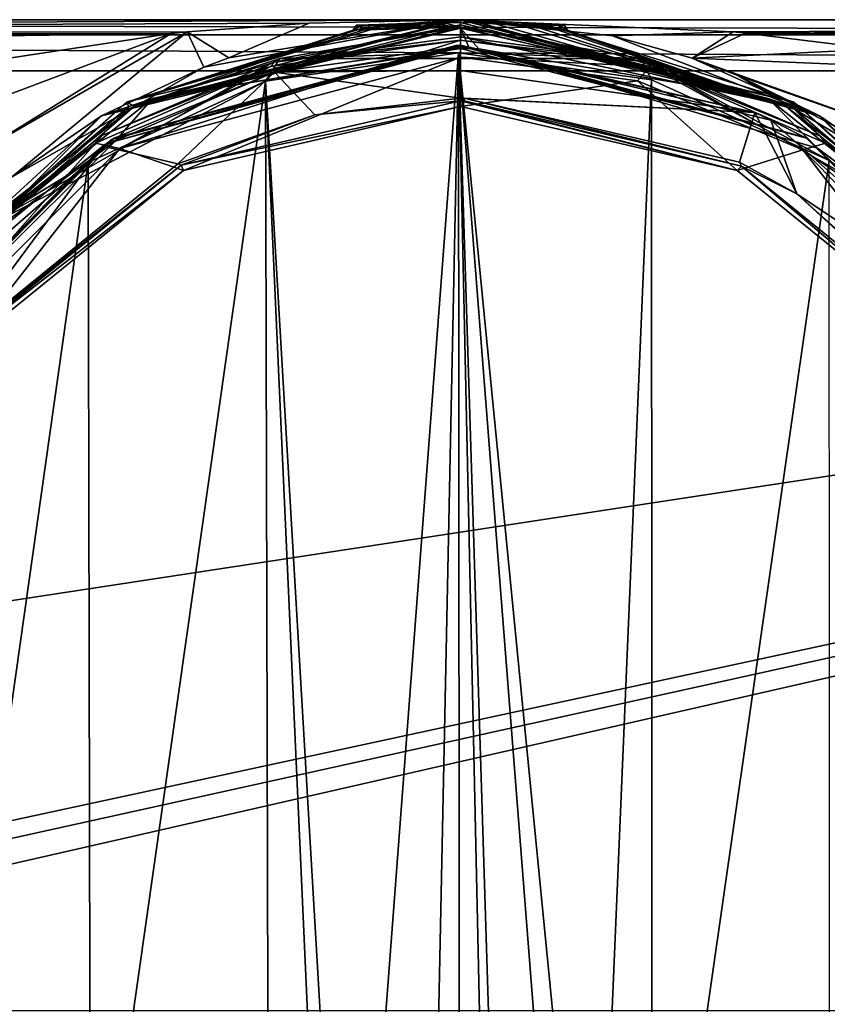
# Model space of a CAD drawing. Header units: metres. Extents: x -106 to 106, y -111 to 81.
# Tile 19 of 29: x -13 to 11, y -8 to 21. Entities that reach past the tile are written whole.
import ezdxf

# ---------------------------------------------------------------- set-up
doc = ezdxf.new("R2010")
doc.units = ezdxf.units.M
doc.layers.add('solid_20_422_013_000', color=7, linetype='CONTINUOUS')

msp = doc.modelspace()

# ---------------------------------------------------------------- linework, layer by layer
at = {"layer": 'solid_20_422_013_000'}
for points in [[(-80.016037, 21, 10.683908), (-88.5, 21, 17.5), (-0.000001, 21, 17.5)], [(-88.5, 20.560659, 18.560659), (-0.000001, 21, 17.5), (-88.5, 21, 17.5)], [(-72.983963, 21, -10.683908), (-0.000001, 21, 17.5), (-88.5, 21, -17.5)], [(65.25, 21), (-88.5, 21, -17.5), (-0.000001, 21, 17.5)], [(-88.5, 20.560659, 18.560659), (-4.421886, 20.893482, 18.055166), (-0.000001, 21, 17.5)], [(80.016037, 21, -10.683908), (88.5, 21, -17.5), (-88.5, 21, -17.5)], [(88.5, 20.560659, -18.560659), (-88.5, 21, -17.5), (88.5, 21, -17.5)], [(65.808662, 21, -3.499948), (-88.5, 21, -17.5), (65.25, 21)], [(73.072495, 21, -10.713217), (80.016037, 21, -10.683908), (-88.5, 21, -17.5)], [(67.430595, 21, -6.655813), (73.072495, 21, -10.713217), (-88.5, 21, -17.5)], [(65.808662, 21, -3.499948), (67.430595, 21, -6.655813), (-88.5, 21, -17.5)], [(-88.5, 20.560659, -18.560659), (-88.5, 21, -17.5), (88.5, 20.560659, -18.560659)], [(-88.5, 20.560659, 18.560659), (-7.986723, 20.643246, 18.471075), (-4.421886, 20.893482, 18.055166)], [(-73.072495, 21, 10.713217), (-80.016037, 21, 10.683908), (-0.000001, 21, 17.5)], [(-67.430595, 21, 6.655813), (-73.072495, 21, 10.713217), (-0.000001, 21, 17.5)], [(-72.983963, 21, -10.683908), (-67.39949, 21, -6.613475), (-0.000001, 21, 17.5)], [(-65.808662, 21, 3.499948), (-67.430595, 21, 6.655813), (-0.000001, 21, 17.5)], [(-67.39949, 21, -6.613475), (-65.25, 21), (-0.000001, 21, 17.5)], [(-65.25, 21), (-65.808662, 21, 3.499948), (-0.000001, 21, 17.5)], [(-10.5, 18.186533, 48.200001), (0, 20.749773, 48.781162), (-0.000001, 21, 48.200001)], [(-7.506811, 19.61244, 21.429173), (-10.5, 18.186533, 48.200001), (-0.000001, 21, 48.200001)], [(-10.5, 18.186533, 48.200001), (-9.002989, 18.694899, 48.781162), (0, 20.749773, 48.781162)], [(-9.697193, 18.458509, 51.847992), (-9.764576, 18.586775, 52.204365), (0, 20.995598, 52.204365)], [(-2.171877, 20.83606, 57.549877), (0, 20.995598, 52.204365), (-9.764576, 18.586775, 52.204365)], [(-2.517993, 20.794533, 57.838642), (-2.171877, 20.83606, 57.549877), (-9.764576, 18.586775, 52.204365)], [(-2.917912, 20.73625, 58.513287), (-2.517993, 20.794533, 57.838642), (-9.764576, 18.586775, 52.204365)], [(-0.000003, 20.85071, 51.847992), (-9.697193, 18.458509, 51.847992), (0, 20.995598, 52.204365)], [(-0.000003, 20.85071, 51.847992), (-5.438528, 19.760242, 51.700001), (-9.697193, 18.458509, 51.847992)], [(-3.134195, 20.69241, 59.901554), (-9.528475, 18.46669, 76.90377), (0, 20.779589, 76.956543)], [(-5.285167, 19.867479, 77.465393), (0, 20.779589, 76.956543), (-9.528475, 18.46669, 76.90377)], [(-9.002989, 18.694899, 48.781162), (0, 20.155546, 49.000153), (0, 20.749773, 48.781162)], [(-7.986723, 20.643246, 18.471075), (-6.769233, 19.879072, 21.089802), (-4.421886, 20.893482, 18.055166)], [(-6.769233, 19.879072, 21.089802), (-7.506811, 19.61244, 21.429173), (-0.000001, 21, 48.200001)], [(-0.000001, 21, 17.5), (-6.769233, 19.879072, 21.089802), (-0.000001, 21, 48.200001)], [(-4.421886, 20.893482, 18.055166), (-6.769233, 19.879072, 21.089802), (-0.000001, 21, 17.5)], [(-0.000003, 20.85071, 51.847992), (0.011161, 20.495478, 51.700001), (-5.438528, 19.760242, 51.700001)], [(-5.285167, 19.867479, 77.465393), (5.284647, 19.867579, 77.465431), (0, 20.779589, 76.956543)], [(-2.877538, 20.83606, 58.670509), (-2.917912, 20.73625, 58.513287), (-3.134195, 20.69241, 59.901554)], [(-3.042888, 20.83606, 59.984447), (-3.134195, 20.69241, 59.901554), (-2.741133, 20.73625, 61.251995)], [(-2.877538, 20.83606, 58.670509), (-3.134195, 20.69241, 59.901554), (-3.042888, 20.83606, 59.984447)], [(-2.741133, 20.73625, 61.251995), (-3.134195, 20.69241, 59.901554), (0, 20.779589, 76.956543)], [(-3.042888, 20.83606, 59.984447), (-2.636878, 20.83606, 61.244976), (0, 20.930185, 59.700005)], [(-2.877538, 20.83606, 58.670509), (-3.042888, 20.83606, 59.984447), (0, 20.930185, 59.700005)], [(-3.042888, 20.83606, 59.984447), (-2.741133, 20.73625, 61.251995), (-2.636878, 20.83606, 61.244976)], [(-2.917912, 20.73625, 58.513287), (-2.171877, 20.83606, 57.549877), (-2.517993, 20.794533, 57.838642)], [(-2.877538, 20.83606, 58.670509), (-2.171877, 20.83606, 57.549877), (-2.917912, 20.73625, 58.513287)], [(-2.877538, 20.83606, 58.670509), (0, 20.930185, 59.700005), (-0.584758, 20.925306, 59.323086)], [(-2.877538, 20.83606, 58.670509), (-0.584758, 20.925306, 59.323086), (-1.094856, 20.909576, 58.779114)], [(-2.877538, 20.83606, 58.670509), (-1.094856, 20.909576, 58.779114), (-2.171877, 20.83606, 57.549877)], [(-2.636878, 20.83606, 61.244976), (-2.741133, 20.73625, 61.251995), (-2.182507, 20.796398, 61.943405)], [(-2.182507, 20.796398, 61.943405), (-2.741133, 20.73625, 61.251995), (0, 20.779589, 76.956543)], [(-2.636878, 20.83606, 61.244976), (-1.735746, 20.83606, 62.215405), (0, 20.930185, 59.700005)], [(-2.636878, 20.83606, 61.244976), (-2.182507, 20.796398, 61.943405), (-1.735746, 20.83606, 62.215405)], [(-1.735746, 20.83606, 62.215405), (-2.182507, 20.796398, 61.943405), (0, 20.779589, 76.956543)], [(-2.171877, 20.83606, 57.549877), (0, 20.930185, 59.700005), (0, 20.995598, 52.204365)], [(-2.171877, 20.83606, 57.549877), (-0.584758, 20.925306, 59.323086), (0, 20.930185, 59.700005)], [(-2.171877, 20.83606, 57.549877), (-1.094856, 20.909576, 58.779114), (-0.584758, 20.925306, 59.323086)], [(-0.9833, 20.892529, 61.36488), (0, 20.930185, 59.700005), (-1.735746, 20.83606, 62.215405)], [(-0.9833, 20.892529, 61.36488), (-1.735746, 20.83606, 62.215405), (0, 20.779589, 76.956543)], [(-0.51025, 20.913742, 60.871078), (0, 20.930185, 59.700005), (-0.9833, 20.892529, 61.36488)], [(-0.51025, 20.913742, 60.871078), (-0.9833, 20.892529, 61.36488), (0, 20.779589, 76.956543)], [(-0.51025, 20.913742, 60.871078), (0, 20.922621, 60.56673), (0, 20.930185, 59.700005)], [(-0.51025, 20.913742, 60.871078), (0, 20.779589, 76.956543), (0, 20.922621, 60.56673)], [(-0.000003, 20.85071, 51.847992), (0, 20.995598, 52.204365), (9.764575, 18.586777, 52.204365)], [(9.697188, 18.458511, 51.847992), (0.011161, 20.495478, 51.700001), (-0.000003, 20.85071, 51.847992)], [(9.697188, 18.458511, 51.847992), (-0.000003, 20.85071, 51.847992), (9.764575, 18.586777, 52.204365)], [(-0.000001, 21, 48.200001), (0, 20.749773, 48.781162), (9.002989, 18.694899, 48.781162)], [(10.5, 18.186533, 48.200001), (-0.000001, 21, 48.200001), (9.002989, 18.694899, 48.781162)], [(-0.000001, 21, 17.5), (-0.000001, 21, 48.200001), (10.5, 18.186533, 48.200001)], [(4.4475, 20.523638, 19.932583), (-0.000001, 21, 17.5), (10.5, 18.186533, 48.200001)], [(7.982416, 20.643492, 18.470785), (-0.000001, 21, 17.5), (4.4475, 20.523638, 19.932583)], [(88.5, 21, 17.5), (-0.000001, 21, 17.5), (7.982416, 20.643492, 18.470785)], [(72.983963, 21, 10.683908), (-0.000001, 21, 17.5), (88.5, 21, 17.5)], [(67.39949, 21, 6.613475), (65.25, 21), (-0.000001, 21, 17.5)], [(72.983963, 21, 10.683908), (67.39949, 21, 6.613475), (-0.000001, 21, 17.5)], [(2.917912, 20.73625, 58.513287), (9.764575, 18.586777, 52.204365), (0, 20.995598, 52.204365)], [(2.520949, 20.794144, 57.842182), (2.917912, 20.73625, 58.513287), (0, 20.995598, 52.204365)], [(2.171877, 20.83606, 57.549877), (2.520949, 20.794144, 57.842182), (0, 20.995598, 52.204365)], [(0.978889, 20.914207, 58.907265), (2.171877, 20.83606, 57.549877), (0, 20.995598, 52.204365)], [(0, 20.930185, 59.700005), (0.978889, 20.914207, 58.907265), (0, 20.995598, 52.204365)], [(0, 20.930185, 59.700005), (0, 20.922621, 60.56673), (0.516071, 20.913544, 60.877426)], [(0, 20.930185, 59.700005), (0.516071, 20.913544, 60.877426), (0.989474, 20.892178, 61.371677)], [(0, 20.930185, 59.700005), (0.989474, 20.892178, 61.371677), (1.735746, 20.83606, 62.215405)], [(2.636878, 20.83606, 61.244976), (0, 20.930185, 59.700005), (1.735746, 20.83606, 62.215405)], [(0, 20.930185, 59.700005), (2.171877, 20.83606, 57.549877), (0.978889, 20.914207, 58.907265)], [(2.877538, 20.83606, 58.670509), (2.171877, 20.83606, 57.549877), (0, 20.930185, 59.700005)], [(3.042888, 20.83606, 59.984447), (2.877538, 20.83606, 58.670509), (0, 20.930185, 59.700005)], [(2.636878, 20.83606, 61.244976), (3.042888, 20.83606, 59.984447), (0, 20.930185, 59.700005)], [(0, 20.922621, 60.56673), (0, 20.779589, 76.956543), (9.533332, 18.464184, 76.903717)], [(0.516071, 20.913544, 60.877426), (0, 20.922621, 60.56673), (9.533332, 18.464184, 76.903717)], [(5.284647, 19.867579, 77.465431), (9.533332, 18.464184, 76.903717), (0, 20.779589, 76.956543)], [(0, 20.749773, 48.781162), (0, 20.155546, 49.000153), (0.269202, 20.153749, 49.000153)], [(0, 20.749773, 48.781162), (0.269202, 20.153749, 49.000153), (0.538357, 20.148355, 49.000153)], [(9.002989, 18.694899, 48.781162), (0, 20.749773, 48.781162), (0.538357, 20.148355, 49.000153)], [(0.989474, 20.892178, 61.371677), (0.516071, 20.913544, 60.877426), (9.533332, 18.464184, 76.903717)], [(1.735746, 20.83606, 62.215405), (0.989474, 20.892178, 61.371677), (9.533332, 18.464184, 76.903717)], [(2.17946, 20.796694, 61.946053), (1.735746, 20.83606, 62.215405), (9.533332, 18.464184, 76.903717)], [(2.636878, 20.83606, 61.244976), (1.735746, 20.83606, 62.215405), (2.17946, 20.796694, 61.946053)], [(2.877538, 20.83606, 58.670509), (2.520949, 20.794144, 57.842182), (2.171877, 20.83606, 57.549877)], [(2.636878, 20.83606, 61.244976), (2.17946, 20.796694, 61.946053), (2.741133, 20.73625, 61.251995)], [(2.741133, 20.73625, 61.251995), (2.17946, 20.796694, 61.946053), (9.533332, 18.464184, 76.903717)], [(2.877538, 20.83606, 58.670509), (2.917912, 20.73625, 58.513287), (2.520949, 20.794144, 57.842182)], [(2.636878, 20.83606, 61.244976), (2.741133, 20.73625, 61.251995), (3.042888, 20.83606, 59.984447)], [(3.042888, 20.83606, 59.984447), (2.741133, 20.73625, 61.251995), (3.134195, 20.69241, 59.901554)], [(2.877538, 20.83606, 58.670509), (3.134195, 20.69241, 59.901554), (2.917912, 20.73625, 58.513287)], [(3.042888, 20.83606, 59.984447), (3.134195, 20.69241, 59.901554), (2.877538, 20.83606, 58.670509)], [(88.5, 21, 17.5), (7.982416, 20.643492, 18.470785), (8.343868, 20.609865, 18.509058)], [(88.5, 20.560659, 18.560659), (88.5, 21, 17.5), (8.343868, 20.609865, 18.509058)], [(-88.5, 20.560659, 18.560659), (-8.460726, 20.598799, 18.521097), (-7.986723, 20.643246, 18.471075)], [(-88.5, 19.5, 19), (-15.644487, 19.5, 19), (-8.460726, 20.598799, 18.521097)], [(-88.5, 20.560659, 18.560659), (-88.5, 19.5, 19), (-8.460726, 20.598799, 18.521097)], [(-88.5, 20.560659, -18.560659), (88.5, 20.560659, -18.560659), (88.5, 19.5, -19)], [(-88.5, 20.560659, -18.560659), (88.5, 19.5, -19), (-88.5, 19.5, -19)], [(-14.656399, 18.2684, 19.324835), (-8.460726, 20.598799, 18.521097), (-15.644487, 19.5, 19)], [(-14.656399, 18.2684, 19.324835), (-13.848207, 17.261034, 20.214251), (-8.460726, 20.598799, 18.521097)], [(-13.848207, 17.261034, 20.214251), (-13.14137, 16.379999, 23), (-7.986723, 20.643246, 18.471075)], [(-13.848207, 17.261034, 20.214251), (-7.986723, 20.643246, 18.471075), (-8.460726, 20.598799, 18.521097)], [(-7.986723, 20.643246, 18.471075), (-13.14137, 16.379999, 23), (-7.506811, 19.61244, 21.429173)], [(-3.134195, 20.69241, 59.901554), (-2.917912, 20.73625, 58.513287), (-9.764576, 18.586775, 52.204365)], [(-3.134195, 20.69241, 59.901554), (-9.764576, 18.586775, 52.204365), (-9.528475, 18.46669, 76.90377)], [(-7.986723, 20.643246, 18.471075), (-7.506811, 19.61244, 21.429173), (-6.769233, 19.879072, 21.089802)], [(-5.438528, 19.760242, 51.700001), (0.011161, 20.495478, 51.700001), (0, 20.4, 51.700001)], [(0.011161, 20.495478, 51.700001), (5.469922, 19.752222, 51.700001), (0, 20.4, 51.700001)], [(9.697188, 18.458511, 51.847992), (5.469922, 19.752222, 51.700001), (0.011161, 20.495478, 51.700001)], [(3.134195, 20.69241, 59.901554), (2.741133, 20.73625, 61.251995), (9.533332, 18.464184, 76.903717)], [(2.917912, 20.73625, 58.513287), (9.533332, 18.464184, 76.903717), (9.764575, 18.586777, 52.204365)], [(2.917912, 20.73625, 58.513287), (3.134195, 20.69241, 59.901554), (9.533332, 18.464184, 76.903717)], [(7.982416, 20.643492, 18.470785), (4.4475, 20.523638, 19.932583), (6.783672, 19.874149, 21.098133)], [(6.783672, 19.874149, 21.098133), (4.4475, 20.523638, 19.932583), (10.5, 18.186533, 48.200001)], [(8.343868, 20.609865, 18.509058), (7.982416, 20.643492, 18.470785), (6.783672, 19.874149, 21.098133)], [(12.15201, 20.135267, 18.858837), (8.343868, 20.609865, 18.509058), (6.783672, 19.874149, 21.098133)], [(88.5, 20.560659, 18.560659), (8.343868, 20.609865, 18.509058), (12.15201, 20.135267, 18.858837)], [(-10.219927, 17.481865, 49.099998), (-0.13174, 20.249571, 49.099998), (-10.094726, 17.445507, 48.998768)], [(-10.125, 17.537014, 49.239994), (-0.13174, 20.249571, 49.099998), (-10.219927, 17.481865, 49.099998)], [(-10.125, 17.537014, 49.239994), (0, 20.240267, 49.338165), (0, 20.25, 49.239994)], [(-10.125, 17.537014, 49.239994), (0, 20.25, 49.239994), (-0.13174, 20.249571, 49.099998)], [(-10.125, 17.537014, 49.239994), (0, 20.211449, 49.432518), (0, 20.240267, 49.338165)], [(-10.125, 17.537014, 49.239994), (-5.433146, 19.467787, 49.431858), (0, 20.211449, 49.432518)], [(-0.13174, 20.249571, 49.099998), (-0.130586, 20.155201, 48.998768), (-10.094726, 17.445507, 48.998768)], [(0, 20.4, 51.700001), (0, 19.899723, 53.567062), (-9.957798, 17.22847, 53.567062)], [(-5.550037, 19.630045, 51.700001), (0, 20.4, 51.700001), (-9.957798, 17.22847, 53.567062)], [(-5.438528, 19.760242, 51.700001), (0, 20.4, 51.700001), (-5.550037, 19.630045, 51.700001)], [(0, 19.515396, 50.937775), (0, 20.211449, 49.432518), (-5.433146, 19.467787, 49.431858)], [(-0.13174, 20.249571, 49.099998), (0, 20.25, 49.239994), (0, 20.25, 49.099998)], [(-0.13174, 20.249571, 49.099998), (0, 20.25, 49.099998), (-0.130586, 20.155201, 48.998768)], [(0, 20.25, 49.099998), (0, 20.155546, 49.000153), (-0.130586, 20.155201, 48.998768)], [(5.550106, 19.630026, 51.700001), (0, 19.899723, 53.567062), (0, 20.4, 51.700001)], [(5.469922, 19.752222, 51.700001), (5.550106, 19.630026, 51.700001), (0, 20.4, 51.700001)], [(0, 20.25, 49.239994), (8.610658, 18.285204, 49.43314), (9.082888, 18.054714, 49.434361)], [(0, 20.240267, 49.338165), (8.610658, 18.285204, 49.43314), (0, 20.25, 49.239994)], [(10.125, 17.537014, 49.239994), (0, 20.25, 49.239994), (9.082888, 18.054714, 49.434361)], [(0, 20.25, 49.099998), (0, 20.25, 49.239994), (10.125, 17.537014, 49.239994)], [(10.105979, 17.547983, 49.099998), (0, 20.25, 49.099998), (10.125, 17.537014, 49.239994)], [(0, 20.155546, 49.000153), (0, 20.25, 49.099998), (10.105979, 17.547983, 49.099998)], [(0, 20.240267, 49.338165), (0, 20.211449, 49.432518), (8.610658, 18.285204, 49.43314)], [(8.610658, 18.285204, 49.43314), (0, 20.211449, 49.432518), (0, 19.515396, 50.937775)], [(-9.002989, 18.694899, 48.781162), (-10.094726, 17.445507, 48.998768), (-0.130586, 20.155201, 48.998768)], [(-8.095751, 16.587204, 53.567062), (-9.957798, 17.22847, 53.567062), (0, 19.899723, 53.567062)], [(0, 20.155546, 49.000153), (-9.002989, 18.694899, 48.781162), (-0.130586, 20.155201, 48.998768)], [(0, 18.457468, 53.567062), (-8.095751, 16.587204, 53.567062), (0, 19.899723, 53.567062)], [(-5.698852, 19.202919, 77.679703), (-3.259608, -22.351816, 77.693359), (-0.058142, 20.02953, 77.699997)], [(-5.698852, 19.202919, 77.679703), (-0.058142, 20.02953, 77.699997), (-5.285167, 19.867479, 77.465393)], [(-0.058142, 20.02953, 77.699997), (5.284647, 19.867579, 77.465431), (-5.285167, 19.867479, 77.465393)], [(-2.287653, -88.318199, 77.696732), (-0.058142, 20.02953, 77.699997), (-3.259608, -22.351816, 77.693359)], [(-2.287653, -88.318199, 77.696732), (0.037676, -89.254524, 77.699997), (-0.058142, 20.02953, 77.699997)], [(-0.058142, 20.02953, 77.699997), (5.5879, 19.235415, 77.680481), (5.284647, 19.867579, 77.465431)], [(3.911545, -20.400242, 77.690437), (5.5879, 19.235415, 77.680481), (-0.058142, 20.02953, 77.699997)], [(3.911545, -20.400242, 77.690437), (-0.058142, 20.02953, 77.699997), (3.259585, -22.351816, 77.693359)], [(3.259619, -86, 77.693359), (3.259585, -22.351816, 77.693359), (-0.058142, 20.02953, 77.699997)], [(2.315557, -88.291878, 77.696648), (3.259619, -86, 77.693359), (-0.058142, 20.02953, 77.699997)], [(0.037676, -89.254524, 77.699997), (2.315557, -88.291878, 77.696648), (-0.058142, 20.02953, 77.699997)], [(0.269202, 20.153749, 49.000153), (0, 20.155546, 49.000153), (10.105979, 17.547983, 49.099998)], [(0, 18.457468, 53.567062), (0, 19.899723, 53.567062), (5.176252, 19.214359, 53.567062)], [(5.550106, 19.630026, 51.700001), (5.176252, 19.214359, 53.567062), (0, 19.899723, 53.567062)], [(0.538357, 20.148355, 49.000153), (0.269202, 20.153749, 49.000153), (10.105979, 17.547983, 49.099998)], [(10.445171, 17.237968, 48.998768), (0.538357, 20.148355, 49.000153), (10.105979, 17.547983, 49.099998)], [(9.002989, 18.694899, 48.781162), (0.538357, 20.148355, 49.000153), (10.445171, 17.237968, 48.998768)], [(12.15201, 20.135267, 18.858837), (6.783672, 19.874149, 21.098133), (15.644487, 19.5, 19)], [(-14.460255, 14.622737, 77.352158), (-5.285167, 19.867479, 77.465393), (-9.528475, 18.46669, 76.90377)], [(-5.698852, 19.202919, 77.679703), (-5.285167, 19.867479, 77.465393), (-14.460255, 14.622737, 77.352158)], [(-7.506811, 19.61244, 21.429173), (-13.14137, 16.379999, 23), (-10.5, 18.186533, 48.200001)], [(-10.676506, 17.381721, 51.700001), (-5.550037, 19.630045, 51.700001), (-9.957798, 17.22847, 53.567062)], [(-10.489907, 17.606367, 51.700001), (-5.550037, 19.630045, 51.700001), (-10.676506, 17.381721, 51.700001)], [(-10.489907, 17.606367, 51.700001), (-5.438528, 19.760242, 51.700001), (-5.550037, 19.630045, 51.700001)], [(-9.697193, 18.458509, 51.847992), (-5.438528, 19.760242, 51.700001), (-10.489907, 17.606367, 51.700001)], [(5.550106, 19.630026, 51.700001), (10.014662, 17.195322, 53.567062), (5.176252, 19.214359, 53.567062)], [(5.284647, 19.867579, 77.465431), (14.459796, 14.62302, 77.352287), (9.533332, 18.464184, 76.903717)], [(10.787614, 16.881981, 77.627266), (14.459796, 14.62302, 77.352287), (5.284647, 19.867579, 77.465431)], [(5.5879, 19.235415, 77.680481), (10.787614, 16.881981, 77.627266), (5.284647, 19.867579, 77.465431)], [(5.469922, 19.752222, 51.700001), (10.525249, 17.586399, 51.700001), (5.550106, 19.630026, 51.700001)], [(9.697188, 18.458511, 51.847992), (10.525249, 17.586399, 51.700001), (5.469922, 19.752222, 51.700001)], [(5.550106, 19.630026, 51.700001), (10.676661, 17.381626, 51.700001), (10.014662, 17.195322, 53.567062)], [(10.525249, 17.586399, 51.700001), (10.676661, 17.381626, 51.700001), (5.550106, 19.630026, 51.700001)], [(8.11068, 19.370516, 21.691957), (6.783672, 19.874149, 21.098133), (10.5, 18.186533, 48.200001)], [(13.901222, 17.327116, 20.12953), (6.783672, 19.874149, 21.098133), (8.11068, 19.370516, 21.691957)], [(13.901222, 17.327116, 20.12953), (15.644487, 19.5, 19), (6.783672, 19.874149, 21.098133)], [(-88.5, -7.5, -19), (-88.5, 19.5, -19), (88.5, 19.5, -19)], [(-36.57795, -7.5, -19), (-88.5, -7.5, -19), (88.5, 19.5, -19)], [(-34.248116, -7.626623, -19), (-36.57795, -7.5, -19), (88.5, 19.5, -19)], [(-31.945723, -8.004942, -19), (-34.248116, -7.626623, -19), (88.5, 19.5, -19)], [(31.945723, -8.004942, -19), (-31.945723, -8.004942, -19), (88.5, 19.5, -19)], [(-5.433146, 19.467787, 49.431858), (-10.458181, 17.296501, 49.430153), (-8.259344, 16.785398, 52.386116)], [(-10.125, 17.537014, 49.239994), (-10.458181, 17.296501, 49.430153), (-5.433146, 19.467787, 49.431858)], [(-5.433146, 19.467787, 49.431858), (-8.259344, 16.785398, 52.386116), (-4.254312, 18.217272, 52.38604)], [(0, 19.515396, 50.937775), (-5.433146, 19.467787, 49.431858), (0, 18.707434, 52.38604)], [(-5.433146, 19.467787, 49.431858), (-4.254312, 18.217272, 52.38604), (0, 18.707434, 52.38604)], [(8.610658, 18.285204, 49.43314), (0, 19.515396, 50.937775), (0, 18.707434, 52.38604)], [(13.14137, 16.380001, 23), (8.11068, 19.370516, 21.691957), (10.5, 18.186533, 48.200001)], [(13.344644, 16.633371, 21.421026), (8.11068, 19.370516, 21.691957), (13.14137, 16.380001, 23)], [(13.344644, 16.633371, 21.421026), (13.901222, 17.327116, 20.12953), (8.11068, 19.370516, 21.691957)], [(-10.883857, 16.820208, 77.625961), (-5.698852, 19.202919, 77.679703), (-14.460255, 14.622737, 77.352158)], [(-10.814204, -16.866407, 77.626907), (-5.698852, 19.202919, 77.679703), (-10.883857, 16.820208, 77.625961)], [(-10.814204, -16.866407, 77.626907), (-5.605746, -19.230639, 77.680359), (-5.698852, 19.202919, 77.679703)], [(-5.698852, 19.202919, 77.679703), (-5.605746, -19.230639, 77.680359), (-3.911546, -20.400246, 77.690437)], [(-5.698852, 19.202919, 77.679703), (-3.911546, -20.400246, 77.690437), (-3.259608, -22.351816, 77.693359)], [(8.095627, 16.587263, 53.567062), (0, 18.457468, 53.567062), (5.176252, 19.214359, 53.567062)], [(3.911545, -20.400242, 77.690437), (5.605772, -19.230631, 77.680359), (5.5879, 19.235415, 77.680481)], [(8.095627, 16.587263, 53.567062), (5.176252, 19.214359, 53.567062), (10.014662, 17.195322, 53.567062)], [(5.5879, 19.235415, 77.680481), (5.605772, -19.230631, 77.680359), (10.787614, 16.881981, 77.627266)], [(-17.169268, 11.830822, 51.847992), (-17.288574, 11.913033, 52.204365), (-9.764576, 18.586775, 52.204365)], [(-16.937109, 12.041019, 76.789787), (-9.764576, 18.586775, 52.204365), (-17.288574, 11.913033, 52.204365)], [(-9.697193, 18.458509, 51.847992), (-17.169268, 11.830822, 51.847992), (-9.764576, 18.586775, 52.204365)], [(-9.697193, 18.458509, 51.847992), (-14.784627, 14.192259, 51.700001), (-17.169268, 11.830822, 51.847992)], [(-16.937109, 12.041019, 76.789787), (-9.528475, 18.46669, 76.90377), (-9.764576, 18.586775, 52.204365)], [(-14.460255, 14.622737, 77.352158), (-9.528475, 18.46669, 76.90377), (-16.937109, 12.041019, 76.789787)], [(-9.002989, 18.694899, 48.781162), (-16.222826, 12.937271, 48.781162), (-10.094726, 17.445507, 48.998768)], [(-10.5, 18.186533, 48.200001), (-16.222826, 12.937271, 48.781162), (-9.002989, 18.694899, 48.781162)], [(-9.697193, 18.458509, 51.847992), (-10.489907, 17.606367, 51.700001), (-14.784627, 14.192259, 51.700001)], [(0, 18.629082, 52.5938), (-8.171094, 16.741442, 52.5938), (0, 18.457468, 53.567062)], [(-4.254312, 18.217272, 52.38604), (-8.171094, 16.741442, 52.5938), (0, 18.629082, 52.5938)], [(-8.171094, 16.741442, 52.5938), (-8.095751, 16.587204, 53.567062), (0, 18.457468, 53.567062)], [(-4.254312, 18.217272, 52.38604), (0, 18.629082, 52.5938), (0, 18.707434, 52.38604)], [(0, 18.707434, 52.38604), (0, 18.629082, 52.5938), (0.107947, 18.628769, 52.5938)], [(0.108401, 18.707119, 52.38604), (0, 18.707434, 52.38604), (0.107947, 18.628769, 52.5938)], [(8.610658, 18.285204, 49.43314), (0, 18.707434, 52.38604), (0.108401, 18.707119, 52.38604)], [(0, 18.629082, 52.5938), (0, 18.457468, 53.567062), (8.095627, 16.587263, 53.567062)], [(0.107947, 18.628769, 52.5938), (0, 18.629082, 52.5938), (8.095627, 16.587263, 53.567062)], [(0.108401, 18.707119, 52.38604), (0.107947, 18.628769, 52.5938), (8.219564, 16.717699, 52.5938)], [(8.219564, 16.717699, 52.5938), (0.107947, 18.628769, 52.5938), (8.095627, 16.587263, 53.567062)], [(8.166258, 16.830908, 52.386078), (0.108401, 18.707119, 52.38604), (8.219564, 16.717699, 52.5938)], [(8.610658, 18.285204, 49.43314), (0.108401, 18.707119, 52.38604), (8.166258, 16.830908, 52.386078)], [(16.222826, 12.937271, 48.781162), (9.002989, 18.694899, 48.781162), (10.445171, 17.237968, 48.998768)], [(10.5, 18.186533, 48.200001), (9.002989, 18.694899, 48.781162), (16.222826, 12.937271, 48.781162)], [(9.533332, 18.464184, 76.903717), (16.94165, 12.03463, 76.789696), (9.764575, 18.586777, 52.204365)], [(14.459796, 14.62302, 77.352287), (16.94165, 12.03463, 76.789696), (9.533332, 18.464184, 76.903717)], [(9.697188, 18.458511, 51.847992), (9.764575, 18.586777, 52.204365), (17.288572, 11.913035, 52.204365)], [(17.169266, 11.830827, 51.847992), (10.525249, 17.586399, 51.700001), (9.697188, 18.458511, 51.847992)], [(17.169266, 11.830827, 51.847992), (9.697188, 18.458511, 51.847992), (17.288572, 11.913035, 52.204365)], [(16.94165, 12.03463, 76.789696), (17.288572, 11.913035, 52.204365), (9.764575, 18.586777, 52.204365)], [(-10.5, 18.186533, 48.200001), (-18.186533, 10.5, 48.200001), (-16.222826, 12.937271, 48.781162)], [(-13.14137, 16.379999, 23), (-18.186533, 10.5, 48.200001), (-10.5, 18.186533, 48.200001)], [(-4.254312, 18.217272, 52.38604), (-8.259344, 16.785398, 52.386116), (-8.171094, 16.741442, 52.5938)], [(8.610658, 18.285204, 49.43314), (8.166258, 16.830908, 52.386078), (9.842725, 15.907754, 52.387455)], [(9.082888, 18.054714, 49.434361), (8.610658, 18.285204, 49.43314), (9.842725, 15.907754, 52.387455)], [(18.186533, 10.5, 48.200001), (10.5, 18.186533, 48.200001), (16.222826, 12.937271, 48.781162)], [(13.14137, 16.380001, 23), (10.5, 18.186533, 48.200001), (18.186533, 10.5, 48.200001)], [(16.792807, 11.245439, 49.43515), (9.082888, 18.054714, 49.434361), (9.842725, 15.907754, 52.387455)], [(10.125, 17.537014, 49.239994), (9.082888, 18.054714, 49.434361), (16.792807, 11.245439, 49.43515)], [(-14.784627, 14.192259, 51.700001), (-10.489907, 17.606367, 51.700001), (-10.676506, 17.381721, 51.700001)], [(10.525249, 17.586399, 51.700001), (14.815261, 14.161412, 51.700001), (10.676661, 17.381626, 51.700001)], [(17.169266, 11.830827, 51.847992), (14.815261, 14.161412, 51.700001), (10.525249, 17.586399, 51.700001)], [(-17.580763, 10.048844, 49.099998), (-10.219927, 17.481865, 49.099998), (-17.409073, 10.15743, 48.998768)], [(-17.537014, 10.125, 49.239994), (-10.219927, 17.481865, 49.099998), (-17.580763, 10.048844, 49.099998)], [(-17.537014, 10.125, 49.239994), (-10.458181, 17.296501, 49.430153), (-10.125, 17.537014, 49.239994)], [(-17.537014, 10.125, 49.239994), (-10.125, 17.537014, 49.239994), (-10.219927, 17.481865, 49.099998)], [(-17.537014, 10.125, 49.239994), (-14.707503, 13.863987, 49.431442), (-10.458181, 17.296501, 49.430153)], [(-10.219927, 17.481865, 49.099998), (-10.094726, 17.445507, 48.998768), (-17.409073, 10.15743, 48.998768)], [(-16.222826, 12.937271, 48.781162), (-17.409073, 10.15743, 48.998768), (-10.094726, 17.445507, 48.998768)], [(-10.676506, 17.381721, 51.700001), (-9.957798, 17.22847, 53.567062), (-17.212362, 9.982872, 53.567062)], [(-14.994794, 13.829865, 51.700001), (-10.676506, 17.381721, 51.700001), (-17.212362, 9.982872, 53.567062)], [(-14.784627, 14.192259, 51.700001), (-10.676506, 17.381721, 51.700001), (-14.994794, 13.829865, 51.700001)], [(-10.458181, 17.296501, 49.430153), (-14.748043, 11.50927, 52.38604), (-8.259344, 16.785398, 52.386116)], [(-10.458181, 17.296501, 49.430153), (-14.707503, 13.863987, 49.431442), (-14.748043, 11.50927, 52.38604)], [(10.676661, 17.381626, 51.700001), (14.995019, 13.829621, 51.700001), (10.014662, 17.195322, 53.567062)], [(17.515017, 10.163007, 49.099998), (10.105979, 17.547983, 49.099998), (10.125, 17.537014, 49.239994)], [(10.445171, 17.237968, 48.998768), (10.105979, 17.547983, 49.099998), (17.515017, 10.163007, 49.099998)], [(17.537014, 10.125, 49.239994), (10.125, 17.537014, 49.239994), (16.792807, 11.245439, 49.43515)], [(17.515017, 10.163007, 49.099998), (10.125, 17.537014, 49.239994), (17.537014, 10.125, 49.239994)], [(14.815261, 14.161412, 51.700001), (14.995019, 13.829621, 51.700001), (10.676661, 17.381626, 51.700001)], [(-14.550738, 11.355752, 53.567062), (-17.212362, 9.982872, 53.567062), (-9.957798, 17.22847, 53.567062)], [(-8.095751, 16.587204, 53.567062), (-14.550738, 11.355752, 53.567062), (-9.957798, 17.22847, 53.567062)], [(8.095627, 16.587263, 53.567062), (10.014662, 17.195322, 53.567062), (14.550704, 11.355832, 53.567062)], [(10.014662, 17.195322, 53.567062), (17.280241, 9.865832, 53.567062), (14.550704, 11.355832, 53.567062)], [(14.995019, 13.829621, 51.700001), (17.280241, 9.865832, 53.567062), (10.014662, 17.195322, 53.567062)], [(17.610762, 9.803585, 48.998768), (10.445171, 17.237968, 48.998768), (17.515017, 10.163007, 49.099998)], [(16.222826, 12.937271, 48.781162), (10.445171, 17.237968, 48.998768), (17.610762, 9.803585, 48.998768)], [(-15.188624, 13.073515, 77.555801), (-10.883857, 16.820208, 77.625961), (-14.460255, 14.622737, 77.352158)], [(-15.126783, -13.144768, 77.556976), (-10.883857, 16.820208, 77.625961), (-15.188624, 13.073515, 77.555801)], [(-10.814204, -16.866407, 77.626907), (-10.883857, 16.820208, 77.625961), (-15.126783, -13.144768, 77.556976)], [(-8.259344, 16.785398, 52.386116), (-14.748043, 11.50927, 52.38604), (-8.171094, 16.741442, 52.5938)], [(-14.748043, 11.50927, 52.38604), (-14.709547, 11.479227, 52.48616), (-8.171094, 16.741442, 52.5938)], [(-14.709547, 11.479227, 52.48616), (-14.686262, 11.461081, 52.5938), (-8.171094, 16.741442, 52.5938)], [(-8.171094, 16.741442, 52.5938), (-14.686262, 11.461081, 52.5938), (-8.095751, 16.587204, 53.567062)], [(10.787614, 16.881981, 77.627266), (5.605772, -19.230631, 77.680359), (10.804584, -16.870857, 77.627037)], [(8.219564, 16.717699, 52.5938), (8.095627, 16.587263, 53.567062), (14.550704, 11.355832, 53.567062)], [(9.842725, 15.907754, 52.387455), (8.166258, 16.830908, 52.386078), (8.219564, 16.717699, 52.5938)], [(8.219564, 16.717699, 52.5938), (14.550704, 11.355832, 53.567062), (14.686234, 11.461117, 52.5938)], [(9.842725, 15.907754, 52.387455), (8.219564, 16.717699, 52.5938), (14.686234, 11.461117, 52.5938)], [(-14.686262, 11.461081, 52.5938), (-14.550738, 11.355752, 53.567062), (-8.095751, 16.587204, 53.567062)], [(9.842725, 15.907754, 52.387455), (14.686234, 11.461117, 52.5938), (14.70949, 11.479182, 52.486355)], [(9.842725, 15.907754, 52.387455), (14.70949, 11.479182, 52.486355), (14.748043, 11.50927, 52.38604)], [(16.792807, 11.245439, 49.43515), (9.842725, 15.907754, 52.387455), (14.748043, 11.50927, 52.38604)], [(-19.014959, -6.852911, 49.430832), (-11.127302, -14.612716, 52.927349), (-15.739315, -9.466906, 52.927349)], [(-17.003038, -10.928538, 49.430523), (-11.127302, -14.612716, 52.927349), (-19.014959, -6.852911, 49.430832)]]:
    msp.add_3dface(points, dxfattribs=at)

doc.saveas('drawing.dxf')
